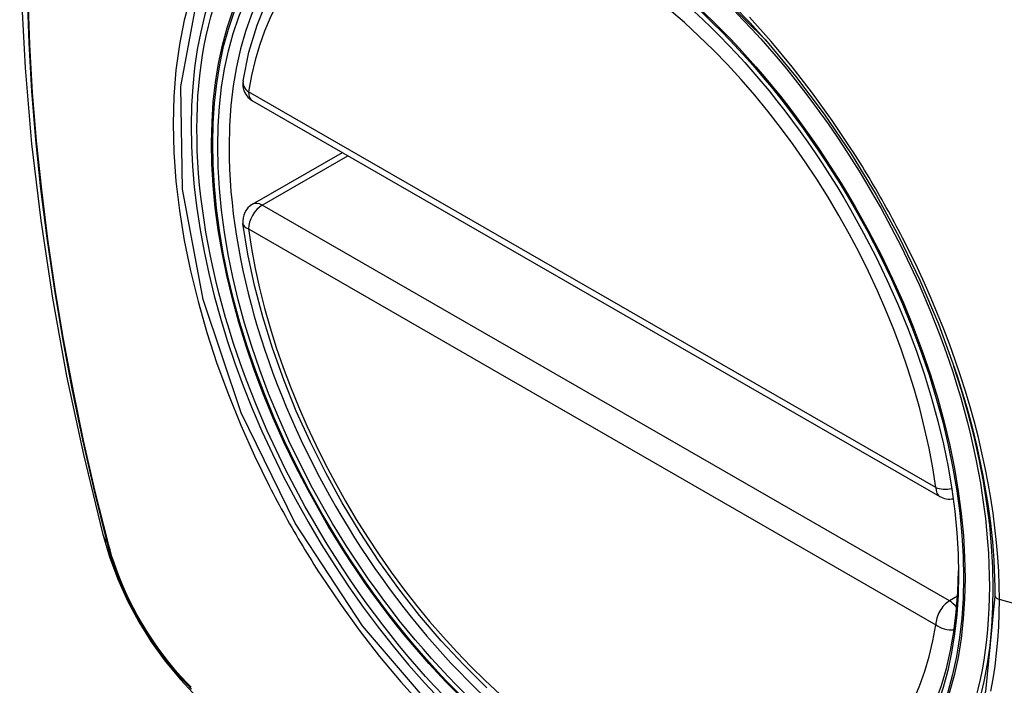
# Model space of a CAD drawing. Header units: inches. Extents: x 77.6 to 89.6, y 22.6 to 48.7.
# Tile 13 of 22: x 87.324 to 87.926, y 38.778 to 39.184. Entities that reach past the tile are written whole.
import ezdxf

# ---------------------------------------------------------------- set-up
doc = ezdxf.new("R2010")
doc.units = ezdxf.units.IN
doc.header["$MEASUREMENT"] = 0
doc.layers.add('Visible Edges(ANSI)', color=7, linetype='Continuous', lineweight=25)
doc.layers.add('Visible Tangent Edges(ANSI)', color=7, linetype='Continuous', lineweight=25)

msp = doc.modelspace()

# ---------------------------------------------------------------- linework, layer by layer
at = {"layer": 'Visible Edges(ANSI)'}
for p, q in [((87.46655, 39.13494), (87.88629, 38.89323)), ((87.46655, 39.07173), (87.52144, 39.10334))]:
    msp.add_line(p, q, dxfattribs=at)
at = {"layer": 'Visible Edges(ANSI)', "flags": 128}
for points in [[(87.37841, 39.57864), (87.36558, 39.54053), (87.35452, 39.5013), (87.34523, 39.46101), (87.33767, 39.41974), (87.33183, 39.37755), (87.32769, 39.3345), (87.32522, 39.29066), (87.3244, 39.24609), (87.32521, 39.20084), (87.32764, 39.15499), (87.33166, 39.10859), (87.33725, 39.06172), (87.3444, 39.01443), (87.35308, 38.96679), (87.36327, 38.91888), (87.37495, 38.87076)], [(87.46079, 39.14708), (87.4644, 39.16464), (87.46935, 39.18121), (87.47562, 39.19667), (87.48322, 39.21093), (87.49212, 39.22388), (87.50229, 39.2354), (87.51365, 39.24538), (87.52613, 39.25371)], [(87.77989, 39.17209), (87.79827, 39.15003), (87.81567, 39.12686), (87.83208, 39.10261), (87.84736, 39.0775), (87.86141, 39.05168), (87.87413, 39.02534), (87.88544, 38.99863), (87.89528, 38.9717)], [(87.60959, 38.77649), (87.59553, 38.79038), (87.58186, 38.80513), (87.56864, 38.82067), (87.55594, 38.83694), (87.5438, 38.85386), (87.53227, 38.87134), (87.52142, 38.88932), (87.51128, 38.90772), (87.50191, 38.92646), (87.49334, 38.94544), (87.48561, 38.96459), (87.47877, 38.98382), (87.47283, 39.00305), (87.46783, 39.02219), (87.4638, 39.04116), (87.46075, 39.05989)], [(87.37495, 38.87076), (87.37918, 38.85646), (87.38433, 38.84273), (87.39031, 38.82952), (87.39712, 38.81679), (87.40474, 38.80453), (87.41319, 38.79274), (87.42252, 38.78141), (87.43279, 38.77059)]]:
    msp.add_lwpolyline(points, dxfattribs=at)
at = {"layer": 'Visible Edges(ANSI)'}
for centre, start, end in [((87.47245, 39.14518), 170.73318, 240.06401), ((87.47245, 39.06149), 119.93599, 187.8207), ((87.89219, 38.90347), 240.06401, 281.2647)]:
    msp.add_arc(centre, 0.01181, start, end, dxfattribs=at)
msp.add_ellipse((87.67153, 38.97627), major_axis=(-0.15963, 0.2772), ratio=0.578093, dxfattribs=at)
msp.add_ellipse((87.67501, 38.97827), major_axis=(0.15718, -0.27294), ratio=0.578093, start_param=2.362013, end_param=7.062765, dxfattribs=at)
at = {"layer": 'Visible Tangent Edges(ANSI)'}
for p, q in [((87.88384, 38.89866), (87.4641, 39.14037)), ((87.47245, 39.07115), (87.52489, 39.10135)), ((87.89219, 38.82944), (87.47245, 39.07115)), ((87.4641, 39.05668), (87.88384, 38.81497)), ((87.37847, 38.86465), (87.37835, 38.8651)), ((87.89718, 38.83231), (87.89219, 38.82944)), ((88.10745, 38.7791), (87.92271, 38.83033))]:
    msp.add_line(p, q, dxfattribs=at)
at = {"layer": 'Visible Tangent Edges(ANSI)', "flags": 128}
for points in [[(87.7294, 39.22213), (87.77984, 39.17213)], [(87.32888, 39.19905), (87.32992, 39.17008), (87.33165, 39.14075), (87.33406, 39.1111), (87.33716, 39.08117), (87.34092, 39.05098), (87.34537, 39.02053), (87.35048, 38.98985), (87.35627, 38.95897), (87.36271, 38.92791), (87.36981, 38.89669), (87.37757, 38.86534)], [(87.37835, 38.8651), (87.37058, 38.89639), (87.36346, 38.92754), (87.357, 38.95853), (87.3512, 38.98935), (87.34607, 39.01997), (87.34161, 39.05036), (87.33783, 39.0805), (87.33472, 39.11038), (87.3323, 39.13997), (87.33056, 39.16924), (87.32951, 39.19814)], [(87.42863, 39.19826), (87.42486, 39.18409), (87.42191, 39.16922), (87.4198, 39.15369), (87.41853, 39.13755), (87.4181, 39.12083), (87.41854, 39.1036), (87.41983, 39.08594), (87.42196, 39.06791), (87.42493, 39.04959), (87.42872, 39.03102), (87.43332, 39.01227), (87.43871, 38.9934), (87.44489, 38.97448), (87.45182, 38.95557), (87.45947, 38.93678), (87.46781, 38.91815), (87.47682, 38.89973)], [(87.91997, 38.83248), (87.91421, 38.77418), (87.89723, 38.72523), (87.86971, 38.68772), (87.83315, 38.66371), (87.78916, 38.6542), (87.73957, 38.6595), (87.68679, 38.67939), (87.63322, 38.71293), (87.58143, 38.7586), (87.53373, 38.81419), (87.49254, 38.87704), (87.45967, 38.94444), (87.43642, 39.01357), (87.42392, 39.08102), (87.42277, 39.14368), (87.43303, 39.19846)], [(87.83203, 39.10587), (87.8206, 39.12294), (87.80865, 39.13954), (87.79623, 39.1556), (87.78337, 39.17108), (87.77011, 39.18592)], [(87.86355, 39.05126), (87.86235, 39.05359), (87.86114, 39.05592), (87.85991, 39.05824), (87.85868, 39.06056), (87.85744, 39.06287), (87.85619, 39.06518), (87.85492, 39.06749), (87.85365, 39.06979), (87.85237, 39.07209), (87.85108, 39.07438), (87.84978, 39.07666), (87.84847, 39.07894), (87.84715, 39.08122), (87.84582, 39.08349), (87.84448, 39.08575), (87.84313, 39.08801), (87.84178, 39.09026), (87.84041, 39.09251), (87.83904, 39.09475), (87.83765, 39.09699), (87.83626, 39.09922), (87.83486, 39.10144), (87.83345, 39.10366), (87.83203, 39.10587)], [(87.92271, 38.83033), (87.9226, 38.83884), (87.92227, 38.84748), (87.92173, 38.85624), (87.92098, 38.86511), (87.92001, 38.87408), (87.91883, 38.88313), (87.91744, 38.89226), (87.91585, 38.90145), (87.91405, 38.91069), (87.91204, 38.91997), (87.90984, 38.92928), (87.90742, 38.93864), (87.9048, 38.94805), (87.90198, 38.95749), (87.89896, 38.96695), (87.89575, 38.97643), (87.89235, 38.9859), (87.88876, 38.99535), (87.88499, 39.00477), (87.88104, 39.01416), (87.87693, 39.02351), (87.87263, 39.03281), (87.86818, 39.04207), (87.86355, 39.05126)], [(87.89528, 38.9717), (87.89727, 38.96567), (87.89917, 38.95965), (87.901, 38.95363), (87.90274, 38.94763), (87.90441, 38.94164), (87.90599, 38.93567), (87.90748, 38.92972), (87.90889, 38.92379), (87.91022, 38.91788), (87.91146, 38.91198), (87.91263, 38.9061), (87.9137, 38.90024), (87.9147, 38.8944), (87.91561, 38.88858), (87.91643, 38.88279), (87.91717, 38.87704), (87.91782, 38.87132), (87.91839, 38.86563), (87.91887, 38.85999), (87.91927, 38.85439), (87.91957, 38.84884), (87.91979, 38.84333), (87.91993, 38.83788), (87.91997, 38.83248)], [(87.47682, 38.89973), (87.47802, 38.8974), (87.47923, 38.89507), (87.48045, 38.89274), (87.48168, 38.89042), (87.48292, 38.88811), (87.48416, 38.8858), (87.48542, 38.88349), (87.48669, 38.88119), (87.48797, 38.87889), (87.48926, 38.8766), (87.49056, 38.87431), (87.49187, 38.87203), (87.49319, 38.86976), (87.49452, 38.86749), (87.49586, 38.86523), (87.49721, 38.86297), (87.49857, 38.86072), (87.49994, 38.85847), (87.50132, 38.85623), (87.50271, 38.854), (87.5041, 38.85177), (87.50551, 38.84955), (87.50693, 38.84733), (87.50835, 38.84513)], [(87.37757, 38.86534), (87.37866, 38.86129), (87.37987, 38.85722), (87.38118, 38.85315), (87.3826, 38.84907), (87.38413, 38.845), (87.38575, 38.84094), (87.38748, 38.83689), (87.38931, 38.83286), (87.39123, 38.82885), (87.39325, 38.82488), (87.39535, 38.82094), (87.39754, 38.81705), (87.39981, 38.81321), (87.40217, 38.80942), (87.4046, 38.80569), (87.40711, 38.80203), (87.40969, 38.79843), (87.41233, 38.79491), (87.41503, 38.79147), (87.4178, 38.78812), (87.42062, 38.78485), (87.42348, 38.78168), (87.4264, 38.77861), (87.42936, 38.77564)], [(87.42921, 38.77678), (87.42631, 38.7797), (87.42346, 38.78273), (87.42066, 38.78585), (87.4179, 38.78906), (87.4152, 38.79235), (87.41256, 38.79572), (87.40998, 38.79917), (87.40746, 38.80269), (87.40501, 38.80628), (87.40264, 38.80992), (87.40034, 38.81363), (87.39811, 38.81739), (87.39597, 38.82119), (87.39391, 38.82504), (87.39194, 38.82892), (87.39006, 38.83284), (87.38826, 38.83678), (87.38657, 38.84074), (87.38496, 38.84472), (87.38346, 38.8487), (87.38206, 38.8527), (87.38076, 38.85669), (87.37956, 38.86067), (87.37847, 38.86465)], [(87.50835, 38.84513), (87.51982, 38.82809), (87.53178, 38.81155), (87.54421, 38.79556), (87.55712, 38.78013), (87.57045, 38.76531)], [(87.91747, 38.77444), (87.91886, 38.78199), (87.92003, 38.7897), (87.921, 38.79757), (87.92174, 38.80557), (87.92228, 38.81371), (87.9226, 38.82196), (87.92271, 38.83033)]]:
    msp.add_lwpolyline(points, dxfattribs=at)
at = {"layer": 'Visible Tangent Edges(ANSI)'}
for centre, major_axis, ratio, start_param, end_param in [((87.67402, 38.9777), (-0.17285, 0.30015), 0.578093, 5.049711, 10.658253), ((87.67397, 38.97767), (-0.1503, 0.261), 0.578093, 4.099688, 6.899754), ((87.47245, 39.14518), (-0.01166, 0.0019), 0.665724, 0, 0.886269), ((87.47245, 39.14518), (-0.00589, -0.01024), 0.578093, 5.495853, 6.283185), ((87.47245, 39.06149), (-0.00589, 0.01024), 0.578093, 5.499721, 6.283185), ((87.47245, 39.06149), (-0.00589, -0.01024), 0.578093, 3.925057, 5.495853), ((87.47245, 39.06149), (-0.0117, -0.00161), 0.469248, 0, 0.71371), ((87.67397, 38.97767), (0.1503, -0.261), 0.578093, 4.099688, 6.899754), ((87.89219, 38.90347), (-0.00589, -0.01024), 0.578093, 5.495853, 6.283185), ((87.89219, 38.90347), (-0.0117, -0.00161), 0.469248, 0.71371, 1.627234), ((87.48932, 38.90021), (-0.11438, -0.02945), 0.352863, 0, 0.142152), ((87.38688, 38.86824), (-0.00953, -0.00245), 0.357658, 0.142431, 0.406138), ((87.92484, 38.83288), (-0.00492, 0), 0.575862, 0.141897, 1.122073), ((87.89219, 38.81978), (0.00589, 0.01024), 0.578093, 0.783464, 2.354261), ((87.89219, 38.81978), (0.00589, -0.01024), 0.578093, 1.794906, 2.358128), ((87.89219, 38.81978), (0.01166, -0.0019), 0.665724, 4.027862, 5.067773)]:
    msp.add_ellipse(centre, major_axis=major_axis, ratio=ratio, start_param=start_param, end_param=end_param, dxfattribs=at)
for centre, major_axis in [((87.67461, 38.97804), (0.17078, -0.29656)), ((87.67164, 38.97633), (-0.16238, 0.28198)), ((87.67153, 38.97627), (0.16178, -0.28094))]:
    msp.add_ellipse(centre, major_axis=major_axis, ratio=0.578093, dxfattribs=at)

doc.saveas('drawing.dxf')
